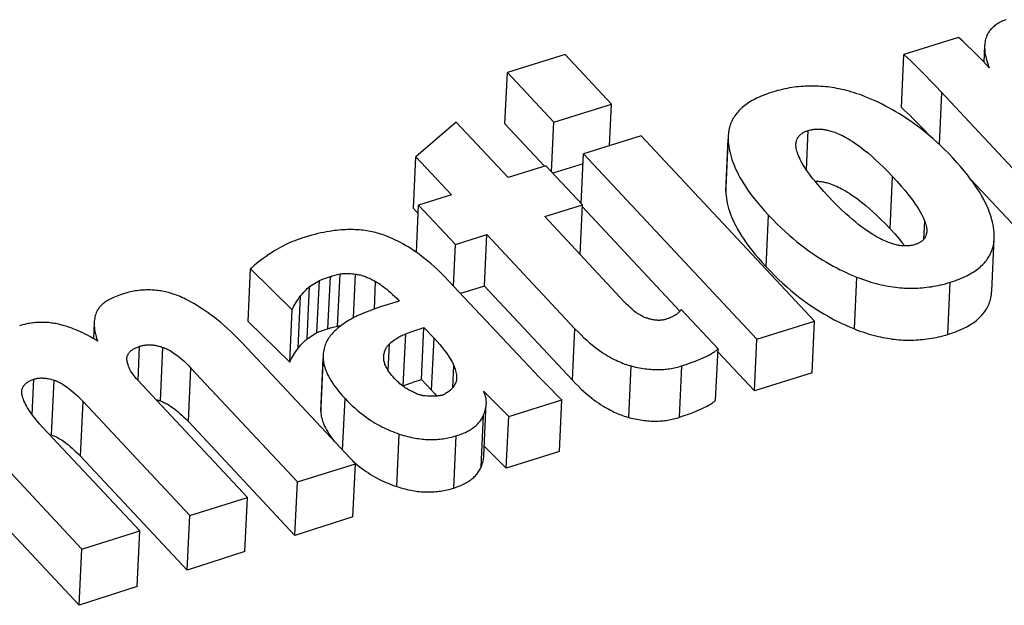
# Model space of a CAD drawing. Extents: x 0 to 594, y 0 to 420.
# Tile 104 of 157: x 458.4 to 460.08, y 181.67 to 182.67. Entities that reach past the tile are written whole.
import ezdxf

# ---------------------------------------------------------------- set-up
doc = ezdxf.new("R2010")
doc.units = 0
doc.header["$LTSCALE"] = 32.67
doc.layers.get('0').update_dxf_attribs({"linetype": 'CONTINUOUS'})

msp = doc.modelspace()

# ---------------------------------------------------------------- linework, layer by layer
at = {"color": 7, "linetype": 'CONTINUOUS'}
for p, q in [((460.0043, 182.6379), (459.9105, 182.6087)), ((460.0488, 182.6238), (460.0475, 182.5956)), ((459.33, 182.6085), (459.2311, 182.5777)), ((459.4096, 182.5234), (459.33, 182.6085)), ((459.9061, 182.5178), (459.9105, 182.6087)), ((459.2269, 182.4896), (459.2311, 182.5777)), ((459.2311, 182.5777), (459.3106, 182.4927)), ((459.9655, 182.5538), (460.2103, 182.2924)), ((459.9712, 182.4545), (459.9754, 182.5433)), ((459.3106, 182.4927), (459.4096, 182.5234)), ((459.4062, 182.4521), (459.4096, 182.5234)), ((459.1433, 182.4929), (459.0744, 182.4331)), ((459.2321, 182.3981), (459.1433, 182.4929)), ((459.2269, 182.4896), (459.2944, 182.4174)), ((459.3066, 182.4075), (459.3106, 182.4927)), ((459.4605, 182.469), (459.3616, 182.4383)), ((459.7575, 182.1517), (459.4605, 182.469)), ((459.6095, 182.4693), (459.6094, 182.4633)), ((459.7434, 182.4111), (459.7466, 182.4784)), ((459.6052, 182.3746), (459.6094, 182.4633)), ((459.3575, 182.3531), (459.3616, 182.4383)), ((459.3616, 182.4383), (459.6585, 182.121)), ((459.0702, 182.3449), (459.0744, 182.4331)), ((459.0744, 182.4331), (459.1353, 182.368)), ((459.3608, 182.4213), (459.3087, 182.4053)), ((459.2967, 182.4181), (459.2321, 182.3981)), ((459.3596, 182.3509), (459.2967, 182.4181)), ((459.887, 182.3098), (459.8912, 182.3994)), ((460.0257, 182.3941), (460.2059, 182.2014)), ((459.1353, 182.368), (459.079, 182.3505)), ((459.6052, 182.3806), (459.6052, 182.3746)), ((459.295, 182.3309), (459.3596, 182.3509)), ((459.3555, 182.2662), (459.3596, 182.3509)), ((459.0702, 182.3449), (459.0783, 182.3362)), ((459.0752, 182.2697), (459.079, 182.3505)), ((459.079, 182.3505), (459.1419, 182.2833)), ((459.3594, 182.348), (459.5268, 182.1692)), ((459.4319, 182.1846), (459.295, 182.3309)), ((459.6745, 182.2448), (459.6787, 182.3334)), ((459.9449, 182.2926), (459.9463, 182.3225)), ((459.1385, 182.2123), (459.1419, 182.2833)), ((459.1419, 182.2833), (459.196, 182.3001)), ((459.1918, 182.2119), (459.196, 182.3001)), ((459.196, 182.3001), (459.3468, 182.139)), ((460.061, 182.2032), (460.0653, 182.2932)), ((458.7866, 182.1516), (458.7909, 182.2415)), ((458.7909, 182.2415), (458.8625, 182.1716)), ((458.9333, 182.2299), (458.9445, 182.2328)), ((458.9402, 182.1436), (458.9445, 182.2328)), ((458.892, 182.2111), (458.9088, 182.2217)), ((458.9046, 182.1323), (458.9088, 182.2217)), ((458.9234, 182.1391), (458.9277, 182.2283)), ((458.9673, 182.1578), (458.9708, 182.2325)), ((459.0031, 182.1727), (459.0053, 182.2197)), ((459.2487, 182.0947), (459.1298, 182.2216)), ((459.8256, 182.1387), (459.8298, 182.2274)), ((459.9856, 182.1293), (459.9898, 182.2185)), ((458.8878, 182.1216), (458.892, 182.2111)), ((459.1918, 182.2119), (459.1509, 182.1991)), ((459.1918, 182.2119), (459.3426, 182.0507)), ((458.8725, 182.1056), (458.8767, 182.1952)), ((459.0458, 182.1863), (459.0156, 182.177)), ((458.8582, 182.0818), (458.8625, 182.1716)), ((459.5921, 182.1046), (459.529, 182.1721)), ((458.5231, 182.1498), (458.5218, 182.122)), ((458.8582, 182.0818), (458.7866, 182.1516)), ((459.6585, 182.121), (459.7575, 182.1517)), ((459.7533, 182.0634), (459.7575, 182.1517)), ((458.8878, 182.1216), (458.9046, 182.1323)), ((458.9278, 182.1403), (458.93, 182.1409)), ((458.93, 182.1409), (458.9402, 182.1436)), ((459.0839, 182.0522), (459.0881, 182.1411)), ((459.0881, 182.1411), (459.1054, 182.1227)), ((459.3426, 182.0507), (459.3468, 182.139)), ((458.9706, 181.9074), (458.7763, 182.1149)), ((459.0526, 182.0412), (459.0569, 182.1303)), ((459.1012, 182.0338), (459.1054, 182.1227)), ((459.6543, 182.0329), (459.6585, 182.121)), ((458.5981, 182.0504), (458.6009, 182.1089)), ((458.6365, 182.0153), (458.6408, 182.1071)), ((459.027, 182.067), (459.0292, 182.1133)), ((459.5879, 182.0165), (459.5921, 182.1046)), ((459.5919, 182.0996), (459.6543, 182.0329)), ((458.5791, 182.086), (458.5791, 182.0882)), ((458.9111, 181.9981), (458.9154, 182.0881)), ((458.9154, 182.0936), (458.9154, 182.0881)), ((459.0192, 182.0887), (459.0192, 182.0912)), ((459.2682, 182.0741), (459.2487, 182.0947)), ((458.6844, 181.98), (458.6887, 182.0716)), ((458.6887, 182.0716), (458.8713, 181.8766)), ((459.1374, 182.0383), (459.1391, 182.0758)), ((459.2856, 182.056), (459.2682, 182.0741)), ((459.4392, 181.987), (459.4434, 182.0752)), ((459.526, 181.9874), (459.5302, 182.0755)), ((458.4169, 181.9917), (458.4198, 182.0527)), ((458.4498, 181.9571), (458.4543, 182.051)), ((458.7857, 181.85), (458.5976, 182.051)), ((459.0839, 182.0522), (459.1012, 182.0338)), ((459.7533, 182.0634), (459.6543, 182.0329)), ((459.0519, 182.0409), (459.0526, 182.0412)), ((459.1903, 182.032), (459.2334, 181.989)), ((458.2571, 182.0234), (458.5019, 181.7618)), ((458.4994, 181.9208), (458.5039, 182.0146)), ((458.5039, 182.0146), (458.6867, 181.8192)), ((458.9485, 181.9309), (458.9528, 182.0197)), ((459.2334, 181.989), (459.3244, 182.0173)), ((459.3202, 181.9287), (459.3244, 182.0173)), ((458.9111, 182.0036), (458.9111, 181.9981)), ((458.6844, 181.98), (458.8669, 181.7849)), ((459.186, 181.9022), (459.1903, 181.9913)), ((459.2292, 181.9001), (459.2334, 181.989)), ((458.6011, 181.7927), (458.4347, 181.9705)), ((458.4463, 181.9581), (458.4498, 181.9571)), ((459.0414, 181.8688), (459.0457, 181.9587)), ((459.1392, 181.8662), (459.1434, 181.9557)), ((459.2292, 181.9001), (459.1915, 181.9377)), ((458.4994, 181.9208), (458.6823, 181.7255)), ((458.9654, 181.9129), (458.9711, 181.908)), ((459.3202, 181.9287), (459.2292, 181.9001)), ((458.8713, 181.8766), (458.9706, 181.9074)), ((458.9663, 181.8167), (458.9706, 181.9074)), ((458.8669, 181.7849), (458.8713, 181.8766)), ((458.6867, 181.8192), (458.7857, 181.85)), ((458.7813, 181.7574), (458.7857, 181.85)), ((458.3492, 181.8237), (458.4973, 181.6655)), ((458.6823, 181.7255), (458.6867, 181.8192)), ((458.9663, 181.8167), (458.8669, 181.7849)), ((458.5019, 181.7618), (458.6011, 181.7927)), ((458.5966, 181.6978), (458.6011, 181.7927)), ((458.4973, 181.6655), (458.5019, 181.7618)), ((458.7813, 181.7574), (458.6823, 181.7255)), ((458.5966, 181.6978), (458.4973, 181.6655))]:
    msp.add_line(p, q, dxfattribs=at)
for points in [[(460.0849, 182.6681), (460.0824, 182.667), (460.08, 182.6659), (460.0778, 182.6648), (460.0756, 182.6637), (460.0736, 182.6625), (460.0717, 182.6614), (460.0699, 182.6602), (460.0682, 182.6591), (460.0665, 182.6579), (460.065, 182.6567), (460.0635, 182.6555), (460.0622, 182.6542), (460.0609, 182.653), (460.0596, 182.6517), (460.0585, 182.6504), (460.0574, 182.6491), (460.0564, 182.6478), (460.0555, 182.6464), (460.0546, 182.6451), (460.0538, 182.6437), (460.0531, 182.6422), (460.0524, 182.6408), (460.0519, 182.6393)], [(460.0567, 182.5858), (460.0467, 182.5964), (460.0371, 182.6063), (460.0279, 182.6156), (460.0191, 182.6241), (460.0112, 182.6316), (460.0043, 182.6379)], [(460.0519, 182.6393), (460.0512, 182.6372), (460.0505, 182.635), (460.05, 182.6327), (460.0496, 182.6304), (460.0492, 182.628), (460.049, 182.6255), (460.0488, 182.6238)], [(460.0488, 182.6238), (460.0488, 182.6229), (460.0488, 182.6202), (460.0489, 182.6175), (460.0491, 182.6145), (460.0494, 182.6115), (460.0499, 182.6083), (460.0506, 182.605), (460.0514, 182.6016), (460.0524, 182.5979), (460.0536, 182.5941), (460.0551, 182.5901), (460.0567, 182.5858)], [(459.9105, 182.6087), (459.9168, 182.6029), (459.9237, 182.5964), (459.931, 182.5892), (459.9389, 182.5813), (459.9473, 182.5728), (459.9561, 182.5636), (459.9655, 182.5538)], [(459.8443, 182.5362), (459.8394, 182.5381), (459.8347, 182.5398), (459.8301, 182.5414), (459.8256, 182.5429), (459.8211, 182.5443), (459.8167, 182.5455), (459.8124, 182.5467), (459.8082, 182.5478), (459.804, 182.5488), (459.7998, 182.5496), (459.7958, 182.5505), (459.7917, 182.5512), (459.7877, 182.5518), (459.7838, 182.5524), (459.7799, 182.5529), (459.776, 182.5534), (459.7721, 182.5537), (459.7682, 182.554), (459.7644, 182.5542), (459.7606, 182.5544), (459.7568, 182.5545), (459.753, 182.5545), (459.7492, 182.5545), (459.7453, 182.5544), (459.7415, 182.5543), (459.7377, 182.554), (459.7339, 182.5537), (459.73, 182.5534), (459.7261, 182.5529), (459.7222, 182.5524), (459.7183, 182.5518), (459.7143, 182.5512), (459.7103, 182.5504), (459.7062, 182.5496), (459.7021, 182.5487), (459.6979, 182.5477), (459.6937, 182.5466), (459.6894, 182.5454), (459.6851, 182.5441)], [(459.6851, 182.5441), (459.6809, 182.5428), (459.6769, 182.5414), (459.6731, 182.54), (459.6694, 182.5386), (459.6659, 182.5371), (459.6625, 182.5356), (459.6593, 182.5341), (459.6562, 182.5326), (459.6532, 182.531), (459.6503, 182.5295), (459.6476, 182.5278), (459.645, 182.5262), (459.6424, 182.5245), (459.64, 182.5228), (459.6377, 182.5211), (459.6355, 182.5193), (459.6333, 182.5175), (459.6313, 182.5156), (459.6293, 182.5138), (459.6275, 182.5118), (459.6257, 182.5099), (459.624, 182.5078), (459.6224, 182.5058), (459.6209, 182.5037), (459.6194, 182.5015), (459.6181, 182.4993), (459.6168, 182.497), (459.6156, 182.4946), (459.6146, 182.4922), (459.6136, 182.4897), (459.6127, 182.4872), (459.6119, 182.4845), (459.6112, 182.4818), (459.6106, 182.479), (459.6101, 182.476), (459.6097, 182.473), (459.6095, 182.4699), (459.6052, 182.3806)], [(459.9943, 182.4314), (459.9872, 182.4388), (459.9803, 182.4458), (459.9734, 182.4525), (459.9666, 182.4588), (459.9599, 182.4648), (459.9533, 182.4704), (459.9467, 182.4758), (459.9403, 182.481), (459.9339, 182.4858), (459.9276, 182.4905), (459.9213, 182.4949), (459.9151, 182.4991), (459.909, 182.5031), (459.9029, 182.5069), (459.8969, 182.5105), (459.8909, 182.5139), (459.8849, 182.5172), (459.879, 182.5203), (459.8732, 182.5233), (459.8673, 182.5262), (459.8615, 182.5289), (459.8558, 182.5314), (459.85, 182.5339), (459.8443, 182.5362)], [(459.9061, 182.5178), (459.9112, 182.5132), (459.9162, 182.5085), (459.921, 182.5038), (459.9258, 182.4991), (459.9306, 182.4944), (459.9356, 182.4894), (459.9408, 182.484), (459.9464, 182.4783), (459.9522, 182.4723), (459.9573, 182.467)], [(459.7255, 182.4553), (459.7256, 182.4561), (459.7257, 182.4575), (459.7259, 182.4589), (459.7262, 182.4602), (459.7266, 182.4614), (459.7269, 182.4626), (459.7274, 182.4637), (459.7279, 182.4647), (459.7284, 182.4657), (459.729, 182.4666), (459.7296, 182.4675), (459.7303, 182.4684), (459.731, 182.4692), (459.7317, 182.47), (459.7325, 182.4708), (459.7333, 182.4715), (459.7341, 182.4722), (459.735, 182.4729), (459.736, 182.4735), (459.7369, 182.4741), (459.7379, 182.4748), (459.739, 182.4753), (459.7401, 182.4759), (459.7413, 182.4764), (459.7425, 182.477), (459.7438, 182.4775), (459.7452, 182.4779), (459.7466, 182.4784)], [(459.7466, 182.4784), (459.748, 182.4788), (459.7494, 182.4792), (459.7508, 182.4795), (459.7522, 182.4798), (459.7535, 182.4801), (459.7549, 182.4803), (459.7563, 182.4805), (459.7577, 182.4806), (459.7591, 182.4808), (459.7605, 182.4808), (459.762, 182.4809), (459.7634, 182.4809), (459.7649, 182.4809), (459.7664, 182.4809), (459.7679, 182.4808), (459.7694, 182.4807), (459.771, 182.4805), (459.7726, 182.4803), (459.7743, 182.4801), (459.776, 182.4798), (459.7778, 182.4794), (459.7796, 182.479), (459.7815, 182.4786), (459.7834, 182.4781), (459.7854, 182.4775), (459.7875, 182.4769), (459.7897, 182.4762), (459.792, 182.4754), (459.7943, 182.4745), (459.7968, 182.4734), (459.7994, 182.4723), (459.8021, 182.4711), (459.805, 182.4697), (459.808, 182.4682), (459.8111, 182.4664), (459.8145, 182.4645), (459.818, 182.4624), (459.8217, 182.4601), (459.8257, 182.4575), (459.8299, 182.4546), (459.8343, 182.4514), (459.8391, 182.4478), (459.8442, 182.4438), (459.8496, 182.4393), (459.8554, 182.4344), (459.8615, 182.4288), (459.8682, 182.4226), (459.8753, 182.4157), (459.883, 182.408), (459.8912, 182.3994)], [(459.6094, 182.4633), (459.6096, 182.4592), (459.6099, 182.4551), (459.6105, 182.4509), (459.6112, 182.4467), (459.612, 182.4423), (459.6131, 182.4379), (459.6144, 182.4333), (459.6158, 182.4287), (459.6175, 182.4239), (459.6194, 182.419), (459.6216, 182.414), (459.624, 182.4089), (459.6266, 182.4036), (459.6296, 182.3982), (459.6328, 182.3926), (459.6363, 182.3868), (459.6402, 182.3809), (459.6444, 182.3748), (459.649, 182.3684), (459.6541, 182.3619), (459.6595, 182.3551), (459.6654, 182.3481), (459.6718, 182.3409), (459.6787, 182.3334)], [(459.7814, 182.3653), (459.7733, 182.3741), (459.7662, 182.382), (459.7601, 182.3893), (459.7547, 182.3959), (459.7501, 182.4019), (459.7461, 182.4074), (459.7426, 182.4124), (459.7396, 182.417), (459.737, 182.4212), (459.7347, 182.4251), (459.7329, 182.4287), (459.7313, 182.432), (459.7299, 182.4351), (459.7288, 182.4379), (459.7279, 182.4405), (459.7271, 182.443), (459.7265, 182.4452), (459.7261, 182.4474), (459.7258, 182.4493), (459.7256, 182.4512), (459.7255, 182.4529), (459.7255, 182.4546), (459.7255, 182.4553)], [(460.0653, 182.3005), (460.065, 182.3045), (460.0646, 182.3085), (460.064, 182.3127), (460.0633, 182.3169), (460.0624, 182.3213), (460.0612, 182.3257), (460.0599, 182.3303), (460.0584, 182.335), (460.0566, 182.3397), (460.0547, 182.3447), (460.0524, 182.3497), (460.05, 182.3549), (460.0472, 182.3603), (460.0442, 182.3658), (460.0409, 182.3714), (460.0373, 182.3773), (460.0333, 182.3833), (460.029, 182.3895), (460.0243, 182.3959), (460.0192, 182.4025), (460.0137, 182.4094), (460.0077, 182.4165), (460.0013, 182.4238), (459.9943, 182.4314)], [(459.7582, 182.3916), (459.7592, 182.3916), (459.7607, 182.3916), (459.7622, 182.3915), (459.7637, 182.3914), (459.7653, 182.3913), (459.7669, 182.3911), (459.7685, 182.3909), (459.7702, 182.3907), (459.7719, 182.3904), (459.7736, 182.39), (459.7755, 182.3896), (459.7773, 182.3892), (459.7793, 182.3886), (459.7813, 182.3881), (459.7834, 182.3874), (459.7856, 182.3867), (459.7878, 182.3859), (459.7902, 182.3849), (459.7927, 182.3839), (459.7953, 182.3828), (459.798, 182.3815), (459.8008, 182.3801), (459.8038, 182.3786), (459.807, 182.3769), (459.8103, 182.375), (459.8138, 182.3729), (459.8176, 182.3705), (459.8215, 182.3679), (459.8257, 182.365), (459.8302, 182.3618), (459.8349, 182.3582), (459.84, 182.3542), (459.8454, 182.3497), (459.8511, 182.3448), (459.8573, 182.3392), (459.8639, 182.333), (459.8711, 182.3261), (459.8787, 182.3184), (459.887, 182.3098)], [(459.8912, 182.3994), (459.899, 182.3909), (459.9058, 182.3832), (459.9119, 182.376), (459.9173, 182.3694), (459.9221, 182.3633), (459.9262, 182.3577), (459.9299, 182.3525), (459.9331, 182.3476), (459.9359, 182.3432), (459.9384, 182.3391), (459.9405, 182.3352), (459.9423, 182.3317), (459.9439, 182.3284), (459.9452, 182.3253), (459.9463, 182.3225)], [(459.6052, 182.3746), (459.6054, 182.3706), (459.6057, 182.3665), (459.6063, 182.3623), (459.607, 182.358), (459.6078, 182.3537), (459.6089, 182.3492), (459.6102, 182.3447), (459.6117, 182.34), (459.6133, 182.3353), (459.6152, 182.3304), (459.6174, 182.3254), (459.6198, 182.3203), (459.6225, 182.315), (459.6254, 182.3096), (459.6286, 182.304), (459.6322, 182.2982), (459.636, 182.2923), (459.6403, 182.2862), (459.6449, 182.2799), (459.6499, 182.2734), (459.6553, 182.2666), (459.6612, 182.2596), (459.6676, 182.2524), (459.6745, 182.2448)], [(459.8637, 182.2966), (459.86, 182.2987), (459.8562, 182.3011), (459.8521, 182.3037), (459.8478, 182.3065), (459.8433, 182.3097), (459.8385, 182.3131), (459.8335, 182.317), (459.8282, 182.3212), (459.8226, 182.3258), (459.8167, 182.3309), (459.8104, 182.3365), (459.8038, 182.3427), (459.7968, 182.3495), (459.7893, 182.357), (459.7814, 182.3653)], [(459.6787, 182.3334), (459.6859, 182.3258), (459.693, 182.3186), (459.7, 182.3118), (459.707, 182.3054), (459.7138, 182.2993), (459.7205, 182.2935), (459.7272, 182.288), (459.7338, 182.2828), (459.7402, 182.2778), (459.7466, 182.2731), (459.753, 182.2687), (459.7592, 182.2644), (459.7654, 182.2604), (459.7715, 182.2566), (459.7776, 182.2529), (459.7836, 182.2495), (459.7895, 182.2462), (459.7954, 182.2431), (459.8012, 182.2401), (459.807, 182.2373), (459.8128, 182.2346), (459.8185, 182.2321), (459.8241, 182.2297), (459.8298, 182.2274)], [(459.9463, 182.3225), (459.9472, 182.3199), (459.948, 182.3175), (459.9485, 182.3153), (459.949, 182.3132), (459.9493, 182.3113), (459.9495, 182.3094), (459.9496, 182.3077), (459.9496, 182.3061), (459.9495, 182.3054)], [(458.9571, 182.3087), (458.9536, 182.3086), (458.9499, 182.3084), (458.9462, 182.3082), (458.9423, 182.3078), (458.9383, 182.3074), (458.9342, 182.3069), (458.9299, 182.3063), (458.9255, 182.3056), (458.921, 182.3049), (458.9163, 182.304), (458.9115, 182.303), (458.9064, 182.3018), (458.9013, 182.3005), (458.8959, 182.2991), (458.8903, 182.2976), (458.8845, 182.2959), (458.8786, 182.294)], [(459.0228, 182.2979), (459.0198, 182.299), (459.0168, 182.3001), (459.0139, 182.3011), (459.011, 182.302), (459.008, 182.3028), (459.005, 182.3036), (459.0021, 182.3043), (458.9991, 182.305), (458.9961, 182.3056), (458.9931, 182.3062), (458.99, 182.3067), (458.9869, 182.3071), (458.9838, 182.3075), (458.9806, 182.3079), (458.9775, 182.3082), (458.9742, 182.3084), (458.9709, 182.3086), (458.9676, 182.3087), (458.9642, 182.3088), (458.9607, 182.3088), (458.9571, 182.3087)], [(459.887, 182.3098), (459.8947, 182.3013), (459.9016, 182.2935), (459.9077, 182.2863), (459.9123, 182.2807)], [(459.9495, 182.3054), (459.9495, 182.3046), (459.9493, 182.3032), (459.9491, 182.3019), (459.9488, 182.3006), (459.9485, 182.2994), (459.9481, 182.2983), (459.9477, 182.2972), (459.9472, 182.2962), (459.9467, 182.2952), (459.9462, 182.2943), (459.9456, 182.2935), (459.9449, 182.2926), (459.9443, 182.2918), (459.9436, 182.2911), (459.9428, 182.2903), (459.942, 182.2896), (459.9412, 182.2889), (459.9404, 182.2883), (459.9395, 182.2877), (459.9386, 182.2871), (459.9376, 182.2865), (459.9366, 182.2859), (459.9355, 182.2854), (459.9344, 182.2849), (459.9332, 182.2844), (459.932, 182.2839), (459.9308, 182.2835), (459.9294, 182.2831)], [(460.0653, 182.2932), (460.0653, 182.2939), (460.0654, 182.2971), (460.0653, 182.3005)], [(458.8786, 182.294), (458.8745, 182.2926), (458.8706, 182.2912), (458.8666, 182.2897), (458.8627, 182.2881), (458.8589, 182.2865), (458.855, 182.2848), (458.8512, 182.283), (458.8474, 182.2811), (458.8437, 182.2792), (458.8399, 182.2771), (458.8361, 182.2749), (458.8323, 182.2727), (458.8285, 182.2703)], [(459.1298, 182.2216), (459.1235, 182.2282), (459.1174, 182.2343), (459.1116, 182.24), (459.1059, 182.2452), (459.1003, 182.2501), (459.095, 182.2546), (459.0897, 182.2589), (459.0847, 182.2628), (459.0797, 182.2665), (459.0748, 182.27), (459.0701, 182.2732), (459.0654, 182.2762), (459.0609, 182.279), (459.0564, 182.2817), (459.052, 182.2842), (459.0476, 182.2865), (459.0434, 182.2887), (459.0391, 182.2908), (459.035, 182.2928), (459.0309, 182.2946), (459.0268, 182.2963), (459.0228, 182.2979)], [(459.9294, 182.2831), (459.9281, 182.2827), (459.9268, 182.2823), (459.9255, 182.282), (459.9242, 182.2817), (459.9229, 182.2815), (459.9216, 182.2813), (459.9202, 182.2811), (459.9189, 182.281), (459.9175, 182.2809), (459.9162, 182.2808), (459.9148, 182.2807), (459.9134, 182.2807), (459.9119, 182.2808), (459.9105, 182.2808), (459.909, 182.2809), (459.9074, 182.281), (459.9058, 182.2812), (459.9042, 182.2814), (459.9025, 182.2817), (459.9008, 182.282), (459.899, 182.2823), (459.8972, 182.2828), (459.8952, 182.2832), (459.8932, 182.2838), (459.8911, 182.2844), (459.889, 182.2851), (459.8867, 182.2859), (459.8843, 182.2867), (459.8818, 182.2877), (459.8792, 182.2888), (459.8764, 182.29), (459.8735, 182.2914), (459.8704, 182.293), (459.8672, 182.2947), (459.8637, 182.2966)], [(459.9898, 182.2185), (459.994, 182.2199), (459.9979, 182.2212), (460.0017, 182.2226), (460.0053, 182.224), (460.0088, 182.2254), (460.0121, 182.2269), (460.0153, 182.2283), (460.0184, 182.2298), (460.0213, 182.2314), (460.0241, 182.2329), (460.0268, 182.2345), (460.0294, 182.2361), (460.0319, 182.2377), (460.0343, 182.2394), (460.0366, 182.2411), (460.0388, 182.2428), (460.0409, 182.2446), (460.043, 182.2464), (460.0449, 182.2482), (460.0467, 182.2501), (460.0485, 182.252), (460.0502, 182.254), (460.0518, 182.256), (460.0533, 182.258), (460.0548, 182.2601), (460.0561, 182.2623), (460.0574, 182.2645), (460.0586, 182.2668), (460.0597, 182.2691), (460.0607, 182.2716), (460.0616, 182.274), (460.0625, 182.2766), (460.0632, 182.2792), (460.0638, 182.282), (460.0644, 182.2848), (460.0648, 182.2877), (460.0651, 182.2907), (460.0653, 182.2932)], [(458.8285, 182.2703), (458.8229, 182.2665), (458.8175, 182.2629), (458.8125, 182.2593), (458.8079, 182.2559)], [(458.8079, 182.2559), (458.8041, 182.253), (458.8008, 182.2503), (458.7978, 182.2478), (458.7952, 182.2455), (458.7929, 182.2434), (458.7909, 182.2415)], [(458.9445, 182.2328), (458.946, 182.233), (458.9475, 182.2332), (458.9492, 182.2333), (458.9509, 182.2334), (458.9526, 182.2335), (458.9545, 182.2335), (458.9565, 182.2335), (458.9585, 182.2335), (458.9607, 182.2334), (458.963, 182.2333), (458.9654, 182.2331), (458.968, 182.2328), (458.9708, 182.2325)], [(459.6745, 182.2448), (459.6817, 182.2373), (459.6888, 182.2301), (459.6958, 182.2233), (459.7027, 182.2169), (459.7096, 182.2108), (459.7163, 182.205), (459.7229, 182.1995), (459.7295, 182.1943), (459.736, 182.1893), (459.7424, 182.1846), (459.7487, 182.1801), (459.755, 182.1759), (459.7611, 182.1719), (459.7673, 182.168), (459.7733, 182.1644), (459.7793, 182.1609), (459.7853, 182.1576), (459.7911, 182.1545), (459.797, 182.1515), (459.8028, 182.1487), (459.8085, 182.146), (459.8142, 182.1434), (459.8199, 182.141), (459.8256, 182.1387)], [(458.9088, 182.2217), (458.9133, 182.2234), (458.9174, 182.2249), (458.9212, 182.2262), (458.9246, 182.2273), (458.9277, 182.2283)], [(458.9277, 182.2283), (458.9291, 182.2287), (458.9309, 182.2293), (458.9333, 182.2299)], [(458.9708, 182.2325), (458.9723, 182.2323), (458.9738, 182.232), (458.9753, 182.2318), (458.9769, 182.2314), (458.9785, 182.231), (458.9802, 182.2306), (458.9819, 182.2301), (458.9838, 182.2295), (458.9857, 182.2289), (458.9877, 182.2282), (458.9898, 182.2273), (458.992, 182.2264), (458.9943, 182.2254), (458.9968, 182.2242), (458.9995, 182.2229), (459.0023, 182.2214), (459.0053, 182.2197)], [(459.0053, 182.2197), (459.0077, 182.2183), (459.0102, 182.2168), (459.0128, 182.2151), (459.0155, 182.2132), (459.0183, 182.2112), (459.0212, 182.209), (459.0243, 182.2066), (459.0275, 182.2039), (459.0309, 182.201), (459.0344, 182.1978), (459.0381, 182.1943), (459.0419, 182.1905), (459.0458, 182.1863)], [(459.8298, 182.2274), (459.8348, 182.2254), (459.8397, 182.2236), (459.8445, 182.222), (459.8492, 182.2204), (459.8538, 182.219), (459.8584, 182.2177), (459.8628, 182.2165), (459.8672, 182.2154), (459.8715, 182.2144), (459.8757, 182.2135), (459.8799, 182.2126), (459.884, 182.2119), (459.8881, 182.2112), (459.8921, 182.2106), (459.8961, 182.2101), (459.9, 182.2097), (459.9039, 182.2093), (459.9078, 182.209), (459.9116, 182.2087), (459.9155, 182.2086), (459.9193, 182.2085), (459.9231, 182.2084), (459.9269, 182.2084), (459.9307, 182.2085), (459.9345, 182.2087), (459.9383, 182.2089), (459.9421, 182.2092), (459.9459, 182.2095), (459.9498, 182.21), (459.9536, 182.2105), (459.9575, 182.211), (459.9614, 182.2117), (459.9653, 182.2124), (459.9693, 182.2132), (459.9733, 182.2141), (459.9774, 182.215), (459.9815, 182.2161), (459.9856, 182.2173), (459.9898, 182.2185)], [(458.6796, 182.1896), (458.6764, 182.1911), (458.6733, 182.1926), (458.6702, 182.1939), (458.6673, 182.1952), (458.6643, 182.1963), (458.6614, 182.1974), (458.6586, 182.1983), (458.6558, 182.1992), (458.6531, 182.2001), (458.6504, 182.2008), (458.6477, 182.2015), (458.6451, 182.2021), (458.6425, 182.2027), (458.6399, 182.2032), (458.6373, 182.2037), (458.6348, 182.2041), (458.6322, 182.2044), (458.6297, 182.2047), (458.6272, 182.205), (458.6247, 182.2051), (458.6222, 182.2053), (458.6197, 182.2054), (458.6171, 182.2055), (458.6146, 182.2055), (458.6121, 182.2054), (458.6095, 182.2053), (458.607, 182.2052), (458.6044, 182.205), (458.6017, 182.2048), (458.5991, 182.2045), (458.5964, 182.2041), (458.5937, 182.2037), (458.5909, 182.2032), (458.5881, 182.2027), (458.5853, 182.2021), (458.5824, 182.2014), (458.5794, 182.2006), (458.5764, 182.1998), (458.5733, 182.1989)], [(458.8767, 182.1952), (458.8792, 182.1982), (458.8816, 182.201), (458.8838, 182.2035), (458.886, 182.2057), (458.8881, 182.2077), (458.8901, 182.2095), (458.892, 182.2111)], [(459.9856, 182.1293), (459.9897, 182.1306), (459.9937, 182.1319), (459.9975, 182.1333), (460.0011, 182.1346), (460.0046, 182.136), (460.0079, 182.1375), (460.0111, 182.1389), (460.0141, 182.1404), (460.0171, 182.1419), (460.0199, 182.1434), (460.0226, 182.145), (460.0252, 182.1466), (460.0277, 182.1482), (460.0301, 182.1498), (460.0324, 182.1515), (460.0346, 182.1532), (460.0367, 182.155), (460.0387, 182.1568), (460.0406, 182.1586), (460.0425, 182.1604), (460.0443, 182.1623), (460.0459, 182.1643), (460.0475, 182.1663), (460.0491, 182.1683), (460.0505, 182.1704), (460.0519, 182.1725), (460.0531, 182.1747), (460.0543, 182.177), (460.0554, 182.1793), (460.0564, 182.1817), (460.0574, 182.1842), (460.0582, 182.1867), (460.0589, 182.1893), (460.0596, 182.1921), (460.0601, 182.1949), (460.0605, 182.1978), (460.0608, 182.2008), (460.061, 182.2032)], [(458.5733, 182.1989), (458.5698, 182.1977), (458.5665, 182.1966), (458.5634, 182.1955), (458.5604, 182.1943), (458.5577, 182.1932), (458.5551, 182.192), (458.5527, 182.1908), (458.5504, 182.1897), (458.5483, 182.1885), (458.5462, 182.1874), (458.5443, 182.1862), (458.5426, 182.185), (458.5409, 182.1838), (458.5393, 182.1826), (458.5378, 182.1814), (458.5364, 182.1802), (458.5351, 182.179), (458.5339, 182.1778), (458.5328, 182.1765), (458.5317, 182.1753), (458.5307, 182.174), (458.5298, 182.1727), (458.529, 182.1714), (458.5282, 182.1701), (458.5275, 182.1687), (458.5269, 182.1674), (458.5263, 182.166)], [(458.7763, 182.1149), (458.7699, 182.1217), (458.7636, 182.128), (458.7575, 182.1339), (458.7515, 182.1394), (458.7457, 182.1446), (458.74, 182.1495), (458.7344, 182.154), (458.729, 182.1583), (458.7237, 182.1623), (458.7184, 182.1661), (458.7133, 182.1697), (458.7082, 182.1731), (458.7033, 182.1762), (458.6984, 182.1792), (458.6936, 182.182), (458.6889, 182.1847), (458.6842, 182.1872), (458.6796, 182.1896)], [(458.8625, 182.1716), (458.8638, 182.1746), (458.8653, 182.1776), (458.8669, 182.1805), (458.8685, 182.1834), (458.8704, 182.1863), (458.8723, 182.1892), (458.8744, 182.1922), (458.8767, 182.1952)], [(459.471, 182.1568), (459.4699, 182.1571), (459.4688, 182.1575), (459.4676, 182.1579), (459.4663, 182.1584), (459.465, 182.159), (459.4636, 182.1596), (459.4621, 182.1603), (459.4606, 182.1611), (459.4589, 182.162), (459.4572, 182.1631), (459.4553, 182.1642), (459.4534, 182.1656), (459.4513, 182.167), (459.449, 182.1687), (459.4466, 182.1706), (459.4441, 182.1728), (459.4413, 182.1752), (459.4384, 182.178), (459.4352, 182.1811), (459.4319, 182.1846)], [(458.5263, 182.166), (458.5256, 182.1637), (458.5249, 182.1615), (458.5243, 182.1591), (458.5239, 182.1567), (458.5235, 182.1543), (458.5232, 182.1517), (458.5231, 182.1498)], [(459.0156, 182.177), (459.012, 182.1758), (459.0076, 182.1743), (459.0022, 182.1724), (458.9955, 182.1698), (458.9873, 182.1666), (458.978, 182.1628)], [(459.529, 182.1721), (459.5283, 182.1711), (459.5276, 182.1701), (459.5268, 182.1691), (459.5259, 182.1682), (459.525, 182.1672), (459.524, 182.1663), (459.523, 182.1654), (459.5219, 182.1645), (459.5207, 182.1636), (459.5195, 182.1628), (459.5182, 182.1619), (459.5168, 182.1611), (459.5153, 182.1603), (459.5138, 182.1595), (459.5122, 182.1587), (459.5105, 182.158), (459.5087, 182.1572), (459.5069, 182.1565), (459.5049, 182.1559), (459.5029, 182.1552)], [(458.4621, 182.1466), (458.4597, 182.1472), (458.4572, 182.1477), (458.4548, 182.1481), (458.4524, 182.1485), (458.45, 182.1488), (458.4476, 182.1491), (458.4452, 182.1494), (458.4428, 182.1496), (458.4404, 182.1497), (458.4379, 182.1498), (458.4355, 182.1499), (458.433, 182.1499), (458.4306, 182.1499), (458.4281, 182.1498), (458.4255, 182.1496), (458.423, 182.1494), (458.4204, 182.1492), (458.4177, 182.1489), (458.4151, 182.1486), (458.4124, 182.1481), (458.4096, 182.1477), (458.4068, 182.1471), (458.4039, 182.1465), (458.401, 182.1458), (458.3979, 182.145), (458.3949, 182.1442)], [(458.5231, 182.1498), (458.5231, 182.1491), (458.5231, 182.1464), (458.5231, 182.1437), (458.5233, 182.1408), (458.5237, 182.1378), (458.5242, 182.1348), (458.5248, 182.1316), (458.5256, 182.1283), (458.5266, 182.1249), (458.5277, 182.1213), (458.5291, 182.1176)], [(458.978, 182.1628), (458.975, 182.1615), (458.972, 182.1601), (458.969, 182.1587), (458.9661, 182.1572), (458.9631, 182.1556), (458.9602, 182.1539), (458.9572, 182.1521), (458.9543, 182.1502), (458.9513, 182.1482), (458.9484, 182.1461), (458.9455, 182.1439), (458.9427, 182.1417), (458.9398, 182.1392), (458.937, 182.1367), (458.9341, 182.1341)], [(459.5029, 182.1552), (459.5018, 182.1549), (459.5006, 182.1546), (459.4995, 182.1543), (459.4984, 182.1541), (459.4972, 182.1539), (459.4961, 182.1537), (459.495, 182.1536), (459.4938, 182.1535), (459.4927, 182.1534), (459.4915, 182.1533), (459.4904, 182.1533), (459.4892, 182.1533), (459.488, 182.1534), (459.4867, 182.1534), (459.4855, 182.1535), (459.4842, 182.1537), (459.4829, 182.1538), (459.4816, 182.154), (459.4802, 182.1543), (459.4788, 182.1546), (459.4773, 182.1549), (459.4758, 182.1553), (459.4743, 182.1557), (459.4727, 182.1562), (459.471, 182.1568)], [(458.5291, 182.1176), (458.5245, 182.1204), (458.52, 182.123), (458.5157, 182.1255), (458.5115, 182.1278), (458.5074, 182.1299), (458.5034, 182.1318), (458.4995, 182.1337), (458.4958, 182.1354), (458.4921, 182.1369), (458.4884, 182.1384), (458.4849, 182.1397), (458.4815, 182.141), (458.4781, 182.1421), (458.4748, 182.1432), (458.4715, 182.1442), (458.4683, 182.1451), (458.4652, 182.1459), (458.4621, 182.1466)], [(458.9046, 182.1323), (458.9092, 182.1341), (458.9115, 182.1349), (458.9138, 182.1358), (458.9162, 182.1366), (458.9186, 182.1374), (458.921, 182.1383), (458.9234, 182.1391)], [(458.9341, 182.1341), (458.9323, 182.1323), (458.9306, 182.1304), (458.929, 182.1285), (458.9275, 182.1266), (458.926, 182.1247), (458.9247, 182.1227), (458.9234, 182.1207), (458.9222, 182.1186), (458.9211, 182.1165), (458.9201, 182.1143), (458.9192, 182.112), (458.9184, 182.1097), (458.9176, 182.1073), (458.917, 182.1049), (458.9164, 182.1023), (458.916, 182.0997), (458.9156, 182.097), (458.9154, 182.0941), (458.9111, 182.0036)], [(458.9234, 182.1391), (458.9245, 182.1394), (458.9256, 182.1397), (458.9267, 182.14), (458.9278, 182.1403)], [(458.9402, 182.1436), (458.9416, 182.1438), (458.9431, 182.144), (458.9446, 182.1441), (458.9459, 182.1442)], [(459.0569, 182.1303), (459.0659, 182.1336), (459.074, 182.1365), (459.0813, 182.139), (459.0881, 182.1411)], [(459.3468, 182.139), (459.3522, 182.1334), (459.3573, 182.1283), (459.3623, 182.1235), (459.367, 182.1192), (459.3717, 182.1151), (459.3761, 182.1114), (459.3805, 182.1079), (459.3847, 182.1048), (459.3887, 182.1018), (459.3927, 182.0991), (459.3965, 182.0965), (459.4002, 182.0942), (459.4038, 182.0921), (459.4073, 182.0901), (459.4107, 182.0882), (459.414, 182.0865), (459.4172, 182.0849), (459.4204, 182.0834), (459.4235, 182.0821), (459.4265, 182.0809), (459.4294, 182.0797), (459.4323, 182.0786), (459.4352, 182.0777), (459.438, 182.0768), (459.4407, 182.076), (459.4434, 182.0752)], [(459.8256, 182.1387), (459.8305, 182.1368), (459.8352, 182.135), (459.8399, 182.1334), (459.8445, 182.1319), (459.849, 182.1305), (459.8534, 182.1292), (459.8578, 182.128), (459.8621, 182.1268), (459.8663, 182.1258), (459.8704, 182.1249), (459.8745, 182.1241), (459.8785, 182.1233), (459.8825, 182.1226), (459.8864, 182.122), (459.8903, 182.1214), (459.8942, 182.121), (459.898, 182.1206), (459.9018, 182.1202), (459.9056, 182.1199), (459.9093, 182.1197), (459.9131, 182.1196), (459.9168, 182.1195), (459.9205, 182.1195), (459.9242, 182.1195), (459.9279, 182.1196), (459.9316, 182.1198), (459.9353, 182.12), (459.939, 182.1203), (459.9428, 182.1206), (459.9465, 182.121), (459.9503, 182.1215), (459.954, 182.122), (459.9578, 182.1227), (459.9617, 182.1234), (459.9656, 182.1241), (459.9695, 182.125), (459.9734, 182.1259), (459.9774, 182.127), (459.9815, 182.1281), (459.9856, 182.1293)], [(458.8725, 182.1056), (458.8746, 182.1083), (458.8767, 182.1107), (458.8787, 182.113), (458.8807, 182.1151), (458.8826, 182.1169), (458.8844, 182.1187), (458.8861, 182.1202), (458.8878, 182.1216)], [(459.0292, 182.1133), (459.0315, 182.1153), (459.0338, 182.1171), (459.0359, 182.1188), (459.0381, 182.1203), (459.0402, 182.1218), (459.0423, 182.1231), (459.0444, 182.1244), (459.0465, 182.1255), (459.0485, 182.1266), (459.0506, 182.1276), (459.0527, 182.1286), (459.0548, 182.1294), (459.0569, 182.1303)], [(459.1054, 182.1227), (459.1105, 182.1171), (459.1151, 182.1118), (459.1192, 182.1069), (459.1228, 182.1023), (459.126, 182.0981), (459.1288, 182.0941), (459.1312, 182.0905), (459.1334, 182.0871), (459.1352, 182.0839), (459.1367, 182.081), (459.138, 182.0783), (459.1391, 182.0758)], [(458.5791, 182.0882), (458.5792, 182.0892), (458.5793, 182.0902), (458.5795, 182.0911), (458.5797, 182.0921), (458.58, 182.093), (458.5804, 182.0938), (458.5808, 182.0947), (458.5812, 182.0955), (458.5817, 182.0963), (458.5822, 182.0971), (458.5828, 182.0979), (458.5835, 182.0987), (458.5841, 182.0994), (458.5849, 182.1001), (458.5857, 182.1009), (458.5865, 182.1016), (458.5874, 182.1023), (458.5884, 182.103), (458.5895, 182.1036), (458.5906, 182.1043), (458.5918, 182.105), (458.5931, 182.1056), (458.5944, 182.1063), (458.5959, 182.1069), (458.5974, 182.1076), (458.5991, 182.1082), (458.6009, 182.1089)], [(458.6009, 182.1089), (458.6021, 182.1093), (458.6034, 182.1096), (458.6046, 182.1099), (458.6058, 182.1102), (458.607, 182.1105), (458.6083, 182.1107), (458.6095, 182.1109), (458.6108, 182.1111), (458.6121, 182.1112), (458.6134, 182.1113), (458.6147, 182.1114), (458.616, 182.1114), (458.6173, 182.1114), (458.6187, 182.1114), (458.62, 182.1114), (458.6214, 182.1113), (458.6229, 182.1112), (458.6243, 182.111), (458.6258, 182.1108), (458.6273, 182.1106), (458.6288, 182.1104), (458.6304, 182.11), (458.6321, 182.1097), (458.6337, 182.1093), (458.6354, 182.1088), (458.6372, 182.1083), (458.639, 182.1077), (458.6408, 182.1071)], [(458.6408, 182.1071), (458.6423, 182.1066), (458.6439, 182.1059), (458.6455, 182.1052), (458.6472, 182.1045), (458.649, 182.1036), (458.6509, 182.1026), (458.6529, 182.1015), (458.655, 182.1003), (458.6572, 182.0989), (458.6595, 182.0974), (458.662, 182.0956), (458.6646, 182.0937), (458.6674, 182.0915), (458.6704, 182.0891), (458.6736, 182.0864), (458.677, 182.0833), (458.6806, 182.0799), (458.6845, 182.076), (458.6887, 182.0716)], [(458.8582, 182.0818), (458.8596, 182.0848), (458.861, 182.0878), (458.8626, 182.0907), (458.8643, 182.0936), (458.8661, 182.0965), (458.868, 182.0995), (458.8702, 182.1025), (458.8725, 182.1056)], [(459.0192, 182.0912), (459.0193, 182.0928), (459.0195, 182.0947), (459.0198, 182.0964), (459.0202, 182.0981), (459.0206, 182.0996), (459.021, 182.101), (459.0216, 182.1024), (459.0221, 182.1037), (459.0227, 182.105), (459.0234, 182.1062), (459.0241, 182.1073), (459.0249, 182.1084), (459.0256, 182.1094), (459.0265, 182.1105), (459.0273, 182.1114), (459.0283, 182.1124), (459.0292, 182.1133)], [(459.5302, 182.0755), (459.5387, 182.0784), (459.5462, 182.0811), (459.5527, 182.0835), (459.5585, 182.0858), (459.5635, 182.0879), (459.5678, 182.0898), (459.5717, 182.0916), (459.575, 182.0932), (459.5779, 182.0947), (459.5805, 182.0962), (459.5827, 182.0975), (459.5847, 182.0987), (459.5864, 182.0999), (459.5879, 182.1009), (459.5892, 182.1019), (459.5903, 182.1029), (459.5913, 182.1038), (459.5921, 182.1046)], [(458.5976, 182.051), (458.5953, 182.0535), (458.5932, 182.0559), (458.5913, 182.0582), (458.5896, 182.0605), (458.5881, 182.0627), (458.5867, 182.0649), (458.5854, 182.067), (458.5843, 182.0691), (458.5833, 182.0711), (458.5824, 182.073), (458.5816, 182.075), (458.581, 182.0769), (458.5804, 182.0787), (458.5799, 182.0806), (458.5796, 182.0824), (458.5793, 182.0842), (458.5791, 182.086)], [(458.9154, 182.0881), (458.9155, 182.0858), (458.9157, 182.0834), (458.9161, 182.081), (458.9166, 182.0784), (458.9172, 182.0758), (458.918, 182.073), (458.919, 182.0701), (458.9201, 182.0672), (458.9214, 182.0641), (458.9229, 182.0609), (458.9246, 182.0575), (458.9266, 182.054), (458.9287, 182.0503), (458.9312, 182.0465), (458.9339, 182.0425), (458.937, 182.0384), (458.9404, 182.034), (458.9441, 182.0295), (458.9482, 182.0247), (458.9528, 182.0197)], [(459.0377, 182.0537), (459.0352, 182.0565), (459.033, 182.0591), (459.031, 182.0615), (459.0292, 182.0639), (459.0276, 182.0662), (459.0262, 182.0683), (459.0249, 182.0704), (459.0238, 182.0724), (459.0229, 182.0743), (459.0221, 182.0761), (459.0213, 182.0779), (459.0208, 182.0796), (459.0203, 182.0812), (459.0199, 182.0828), (459.0196, 182.0844), (459.0194, 182.0859), (459.0192, 182.0873), (459.0192, 182.0887)], [(459.1391, 182.0758), (459.1404, 182.0726), (459.1414, 182.0697), (459.1422, 182.0671), (459.1429, 182.0646), (459.1433, 182.0624), (459.1437, 182.0603), (459.1439, 182.0583), (459.144, 182.0565), (459.1441, 182.0548), (459.144, 182.0537)], [(459.4434, 182.0752), (459.447, 182.0743), (459.4506, 182.0734), (459.454, 182.0727), (459.4574, 182.072), (459.4607, 182.0714), (459.4639, 182.0709), (459.4671, 182.0705), (459.4702, 182.0701), (459.4732, 182.0697), (459.4762, 182.0695), (459.4791, 182.0693), (459.482, 182.0691), (459.4848, 182.069), (459.4876, 182.069), (459.4904, 182.069), (459.4931, 182.0691), (459.4958, 182.0692), (459.4985, 182.0694), (459.5012, 182.0696), (459.5039, 182.0698), (459.5065, 182.0702), (459.5091, 182.0705), (459.5118, 182.071), (459.5144, 182.0714), (459.517, 182.072), (459.5196, 182.0726), (459.5223, 182.0732), (459.5249, 182.0739), (459.5276, 182.0747), (459.5302, 182.0755)], [(458.399, 182.0315), (458.399, 182.0317), (458.3991, 182.0329), (458.3993, 182.034), (458.3995, 182.0351), (458.3998, 182.0362), (458.4001, 182.0372), (458.4005, 182.0381), (458.401, 182.0391), (458.4015, 182.04), (458.402, 182.0408), (458.4026, 182.0417), (458.4033, 182.0425), (458.4039, 182.0433), (458.4047, 182.0441), (458.4055, 182.0448), (458.4063, 182.0456), (458.4072, 182.0463), (458.4082, 182.047), (458.4092, 182.0477), (458.4102, 182.0484), (458.4114, 182.049), (458.4126, 182.0497), (458.4139, 182.0503), (458.4152, 182.0509), (458.4166, 182.0515), (458.4182, 182.0521), (458.4198, 182.0527)], [(458.4198, 182.0527), (458.4208, 182.053), (458.4218, 182.0533), (458.4227, 182.0535), (458.4238, 182.0538), (458.4248, 182.054), (458.4258, 182.0542), (458.4269, 182.0543), (458.4279, 182.0544), (458.429, 182.0545), (458.4302, 182.0546), (458.4313, 182.0547), (458.4325, 182.0547), (458.4337, 182.0547), (458.4349, 182.0546), (458.4362, 182.0546), (458.4376, 182.0545), (458.4389, 182.0543), (458.4404, 182.0542), (458.4419, 182.054), (458.4434, 182.0537), (458.445, 182.0534), (458.4467, 182.053), (458.4485, 182.0526), (458.4503, 182.0521), (458.4522, 182.0516), (458.4543, 182.051)], [(458.4543, 182.051), (458.4555, 182.0506), (458.4568, 182.0501), (458.4581, 182.0496), (458.4595, 182.049), (458.461, 182.0483), (458.4626, 182.0476), (458.4643, 182.0467), (458.4661, 182.0457), (458.468, 182.0446), (458.4701, 182.0433), (458.4723, 182.0419), (458.4747, 182.0403), (458.4773, 182.0384), (458.4801, 182.0363), (458.4832, 182.0338), (458.4865, 182.031), (458.4902, 182.0278), (458.4943, 182.024), (458.4988, 182.0197), (458.5039, 182.0146)], [(459.0658, 182.0325), (459.0644, 182.0332), (459.0629, 182.0339), (459.0614, 182.0346), (459.0599, 182.0355), (459.0583, 182.0365), (459.0566, 182.0375), (459.0548, 182.0387), (459.053, 182.04), (459.0511, 182.0414), (459.0491, 182.043), (459.047, 182.0448), (459.0448, 182.0467), (459.0426, 182.0488), (459.0402, 182.0511), (459.0377, 182.0537)], [(459.0526, 182.0412), (459.0598, 182.0439), (459.0665, 182.0463), (459.0727, 182.0485), (459.0786, 182.0505), (459.0839, 182.0522)], [(459.144, 182.0537), (459.144, 182.0533), (459.1439, 182.0518), (459.1437, 182.0504), (459.1434, 182.0492), (459.1431, 182.048), (459.1427, 182.0468)], [(459.3244, 182.0173), (459.3193, 182.0221), (459.3137, 182.0276), (459.3075, 182.0337), (459.3007, 182.0405), (459.2934, 182.0479), (459.2856, 182.056)], [(459.3426, 182.0507), (459.3478, 182.0454), (459.3527, 182.0404), (459.3575, 182.0358), (459.3621, 182.0316), (459.3666, 182.0276), (459.3709, 182.024), (459.3751, 182.0206), (459.3792, 182.0175), (459.3831, 182.0146), (459.387, 182.0119), (459.3907, 182.0094), (459.3943, 182.007), (459.3978, 182.0049), (459.4012, 182.0029), (459.4046, 182.001), (459.4078, 181.9993), (459.411, 181.9977), (459.414, 181.9962), (459.4171, 181.9949), (459.42, 181.9936), (459.4229, 181.9924), (459.4258, 181.9913), (459.4285, 181.9903), (459.4313, 181.9894), (459.4339, 181.9885), (459.4366, 181.9878), (459.4392, 181.987)], [(458.4001, 182.0232), (458.3997, 182.0248), (458.3994, 182.0263), (458.3991, 182.0278), (458.399, 182.0291), (458.399, 182.0305), (458.399, 182.0315)], [(459.0904, 182.0239), (459.0895, 182.0239), (459.0886, 182.024), (459.0877, 182.0242), (459.0867, 182.0243), (459.0857, 182.0245), (459.0846, 182.0247), (459.0835, 182.025), (459.0823, 182.0253), (459.0811, 182.0257), (459.0798, 182.0261), (459.0784, 182.0266), (459.077, 182.0271), (459.0754, 182.0277), (459.0738, 182.0284), (459.072, 182.0293), (459.0701, 182.0302), (459.068, 182.0313), (459.0658, 182.0325)], [(459.1012, 182.0338), (459.1063, 182.0281), (459.1102, 182.0237)], [(459.1314, 182.0323), (459.1288, 182.0305), (459.1268, 182.0291), (459.1251, 182.028), (459.1237, 182.0272), (459.1226, 182.0266), (459.1217, 182.0262), (459.1209, 182.0258), (459.1203, 182.0255), (459.1197, 182.0253)], [(459.1427, 182.0468), (459.1412, 182.0441), (459.1399, 182.0419), (459.1387, 182.0401), (459.1376, 182.0385), (459.1365, 182.0372), (459.1356, 182.0361), (459.1347, 182.0351), (459.1338, 182.0343), (459.1329, 182.0335), (459.1321, 182.0329), (459.1314, 182.0323)], [(459.1949, 182.0107), (459.195, 182.0112), (459.195, 182.0134), (459.1949, 182.0154), (459.1947, 182.0174), (459.1945, 182.0194), (459.1941, 182.0213), (459.1937, 182.0232), (459.1932, 182.025), (459.1926, 182.0268), (459.1919, 182.0286), (459.1911, 182.0303), (459.1903, 182.032)], [(458.4347, 181.9705), (458.4301, 181.9755), (458.4259, 181.9803), (458.4222, 181.9848), (458.4189, 181.989), (458.4159, 181.993), (458.4133, 181.9968), (458.4109, 182.0003), (458.4088, 182.0037), (458.407, 182.0069), (458.4054, 182.01), (458.404, 182.0129), (458.4027, 182.0157), (458.4017, 182.0183), (458.4008, 182.0208), (458.4001, 182.0232)], [(458.6288, 182.0176), (458.6294, 182.0175), (458.6311, 182.017), (458.6328, 182.0165), (458.6346, 182.016), (458.6365, 182.0153)], [(458.6365, 182.0153), (458.6379, 182.0148), (458.6394, 182.0142), (458.6409, 182.0136), (458.6425, 182.0129), (458.6442, 182.0121), (458.646, 182.0112), (458.6478, 182.0102), (458.6498, 182.0091), (458.6518, 182.0078), (458.654, 182.0065), (458.6563, 182.0049), (458.6587, 182.0032), (458.6612, 182.0013), (458.6639, 181.9992), (458.6668, 181.9968), (458.6699, 181.9941), (458.6732, 181.9912), (458.6767, 181.9878), (458.6804, 181.9841), (458.6844, 181.98)], [(458.9528, 182.0197), (458.957, 182.0152), (458.9612, 182.011), (458.9653, 182.0071), (458.9694, 182.0033), (458.9735, 181.9998), (458.9775, 181.9964), (458.9815, 181.9932), (458.9854, 181.9902), (458.9893, 181.9874), (458.9932, 181.9847), (458.9971, 181.9821), (459.0009, 181.9797), (459.0047, 181.9774), (459.0085, 181.9752), (459.0123, 181.9731), (459.016, 181.9712), (459.0198, 181.9693), (459.0235, 181.9675), (459.0272, 181.9659), (459.0309, 181.9643), (459.0346, 181.9628), (459.0383, 181.9614), (459.042, 181.96), (459.0457, 181.9587)], [(459.1197, 182.0253), (459.1191, 182.0251), (459.1185, 182.0249), (459.1178, 182.0247), (459.117, 182.0246), (459.116, 182.0244), (459.115, 182.0242), (459.1139, 182.024), (459.1126, 182.0239), (459.1111, 182.0237), (459.1094, 182.0236), (459.1076, 182.0235), (459.1055, 182.0234), (459.1031, 182.0234), (459.1005, 182.0234), (459.0975, 182.0235), (459.0942, 182.0236), (459.0904, 182.0239)], [(459.526, 181.9874), (459.5342, 181.9902), (459.5413, 181.9927), (459.5476, 181.9951), (459.5532, 181.9973), (459.5581, 181.9993), (459.5624, 182.0011), (459.5661, 182.0029), (459.5695, 182.0045), (459.5724, 182.006), (459.575, 182.0073), (459.5773, 182.0086), (459.5793, 182.0099), (459.581, 182.011), (459.5826, 182.012), (459.5839, 182.013), (459.5851, 182.014), (459.5862, 182.0149), (459.5871, 182.0157), (459.5879, 182.0165)], [(458.9111, 181.9981), (458.9112, 181.9959), (458.9114, 181.9936), (458.9118, 181.9913), (458.9122, 181.9888), (458.9128, 181.9863), (458.9135, 181.9837), (458.9144, 181.981), (458.9154, 181.9782), (458.9165, 181.9753), (458.9179, 181.9723), (458.9194, 181.9691), (458.9211, 181.9659), (458.9231, 181.9625), (458.9253, 181.9589), (458.9277, 181.9552), (458.9304, 181.9514), (458.9333, 181.9474), (458.9343, 181.9461)], [(459.186, 181.9022), (459.1871, 181.9049), (459.188, 181.9075), (459.1888, 181.91), (459.1894, 181.9125), (459.1899, 181.9148), (459.1903, 181.917), (459.1905, 181.9192), (459.1907, 181.9213), (459.1949, 182.0107)], [(459.1903, 181.9913), (459.1914, 181.9941), (459.1923, 181.9969), (459.1931, 181.9995), (459.1937, 182.002), (459.1942, 182.0044), (459.1946, 182.0068), (459.1948, 182.009), (459.1949, 182.0107)], [(459.1434, 181.9557), (459.1463, 181.9566), (459.1491, 181.9576), (459.1517, 181.9586), (459.1543, 181.9596), (459.1567, 181.9606), (459.159, 181.9616), (459.1612, 181.9627), (459.1634, 181.9638), (459.1654, 181.9649), (459.1674, 181.9661), (459.1693, 181.9673), (459.1711, 181.9685), (459.1728, 181.9697), (459.1745, 181.971), (459.1761, 181.9723), (459.1776, 181.9736), (459.1791, 181.975), (459.1805, 181.9764), (459.1818, 181.9779), (459.1831, 181.9794), (459.1843, 181.9809), (459.1855, 181.9825), (459.1866, 181.9841), (459.1876, 181.9858), (459.1886, 181.9876), (459.1894, 181.9894), (459.1903, 181.9913)], [(459.4392, 181.987), (459.4427, 181.9861), (459.4461, 181.9853), (459.4495, 181.9846), (459.4528, 181.9839), (459.456, 181.9834), (459.4591, 181.9828), (459.4621, 181.9824), (459.4651, 181.982), (459.4681, 181.9817), (459.471, 181.9814), (459.4738, 181.9812), (459.4766, 181.981), (459.4794, 181.9809), (459.4821, 181.9809), (459.4848, 181.9809), (459.4875, 181.9809), (459.4901, 181.981), (459.4928, 181.9811), (459.4954, 181.9813), (459.498, 181.9815), (459.5005, 181.9818), (459.5031, 181.9821), (459.5056, 181.9825), (459.5082, 181.9829), (459.5107, 181.9834), (459.5133, 181.9839), (459.5158, 181.9845), (459.5183, 181.9852), (459.5209, 181.9859), (459.5235, 181.9866), (459.526, 181.9874)], [(458.4498, 181.9571), (458.451, 181.9567), (458.4523, 181.9562), (458.4537, 181.9557), (458.4551, 181.9551), (458.4566, 181.9544), (458.4582, 181.9537), (458.4599, 181.9528), (458.4617, 181.9518), (458.4636, 181.9507), (458.4657, 181.9495), (458.4679, 181.948), (458.4703, 181.9464), (458.4729, 181.9445), (458.4757, 181.9424), (458.4788, 181.94), (458.4821, 181.9372), (458.4859, 181.9339), (458.4899, 181.9302), (458.4945, 181.9258), (458.4994, 181.9208)], [(459.0457, 181.9587), (459.0494, 181.9575), (459.053, 181.9564), (459.0565, 181.9554), (459.06, 181.9545), (459.0633, 181.9537), (459.0666, 181.953), (459.0698, 181.9523), (459.0729, 181.9518), (459.076, 181.9512), (459.079, 181.9508), (459.082, 181.9504), (459.0849, 181.9501), (459.0878, 181.9498), (459.0906, 181.9496), (459.0934, 181.9494), (459.0962, 181.9493), (459.099, 181.9492), (459.1018, 181.9492), (459.1045, 181.9493), (459.1072, 181.9494), (459.11, 181.9495), (459.1127, 181.9497), (459.1154, 181.95), (459.1181, 181.9503), (459.1209, 181.9506), (459.1236, 181.951), (459.1264, 181.9515), (459.1291, 181.952), (459.1319, 181.9526), (459.1348, 181.9533), (459.1376, 181.954), (459.1405, 181.9548), (459.1434, 181.9557)], [(458.9711, 181.908), (458.9732, 181.9063), (458.9771, 181.9031), (458.9811, 181.9001), (458.985, 181.8973), (458.9889, 181.8946), (458.9928, 181.892), (458.9966, 181.8896), (459.0004, 181.8873), (459.0042, 181.8851), (459.008, 181.8831), (459.0117, 181.8811), (459.0154, 181.8793), (459.0192, 181.8775), (459.0229, 181.8759), (459.0266, 181.8743), (459.0303, 181.8728), (459.034, 181.8714), (459.0377, 181.87), (459.0414, 181.8688)], [(459.1392, 181.8662), (459.1421, 181.8672), (459.1448, 181.8682), (459.1475, 181.8692), (459.15, 181.8702), (459.1524, 181.8712), (459.1547, 181.8723), (459.157, 181.8734), (459.1591, 181.8745), (459.1612, 181.8756), (459.1631, 181.8768), (459.165, 181.878), (459.1668, 181.8792), (459.1686, 181.8805), (459.1702, 181.8818), (459.1718, 181.8831), (459.1734, 181.8844), (459.1748, 181.8858), (459.1763, 181.8872), (459.1776, 181.8887), (459.1789, 181.8902), (459.1801, 181.8917), (459.1812, 181.8933), (459.1823, 181.895), (459.1834, 181.8967), (459.1843, 181.8985), (459.1852, 181.9003), (459.186, 181.9022)], [(459.0414, 181.8688), (459.0451, 181.8676), (459.0487, 181.8665), (459.0523, 181.8655), (459.0557, 181.8647), (459.059, 181.8639), (459.0623, 181.8631), (459.0655, 181.8625), (459.0686, 181.8619), (459.0717, 181.8614), (459.0747, 181.861), (459.0777, 181.8606), (459.0806, 181.8603), (459.0835, 181.86), (459.0863, 181.8598), (459.0892, 181.8597), (459.092, 181.8596), (459.0947, 181.8595), (459.0975, 181.8595), (459.1002, 181.8596), (459.103, 181.8597), (459.1057, 181.8599), (459.1084, 181.8601), (459.1111, 181.8603), (459.1139, 181.8607), (459.1166, 181.861), (459.1193, 181.8615), (459.1221, 181.8619), (459.1249, 181.8625), (459.1277, 181.8631), (459.1305, 181.8638), (459.1334, 181.8645), (459.1363, 181.8653), (459.1392, 181.8662)]]:
    msp.add_lwpolyline(points, dxfattribs=at)

doc.saveas('drawing.dxf')
